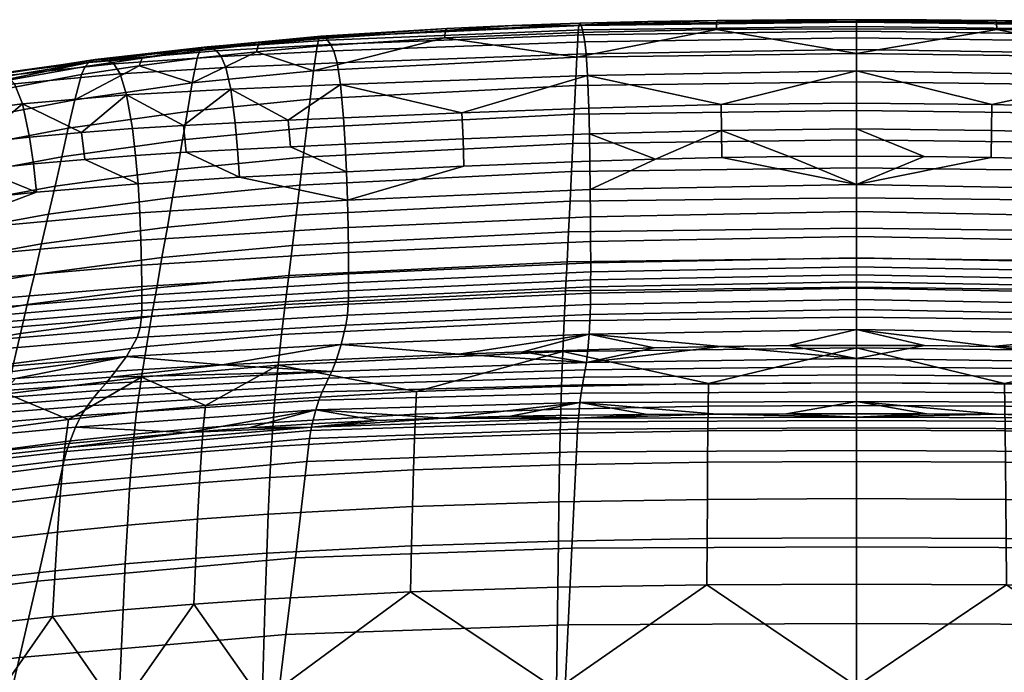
# Model space of a CAD drawing. Header units: millimetres. Extents: x -338 to 338, y -329 to 378.
# Tile 90 of 110: x -117 to 21, y 287 to 378. Entities that reach past the tile are written whole.
import ezdxf

# ---------------------------------------------------------------- set-up
doc = ezdxf.new("R2010")
doc.units = ezdxf.units.MM
doc.header["$MEASUREMENT"] = 0
doc.layers.add('sedak', color=7, linetype='Continuous', true_color=0xa5d07f)

msp = doc.modelspace()

# ---------------------------------------------------------------- meshes
at = {"layer": 'sedak'}
mesh = msp.add_polyface(dxfattribs=at)
corners = [(-37.67, 330.25, 1070.29), (-37.48, 332.01, 1092.91), (-46.56, 331.72, 1092.92), (-18.89, 332.45, 1092.89), (-28.24, 332.26, 1092.9), (-37.16, 336.92, 1121.54), (-71.2, 335.42, 1121.7), (-71.85, 332.75, 1108.07), (-37.31, 334.19, 1107.97), (-37.11, 338.33, 1125.81), (-71, 336.81, 1125.99), (-37.09, 339.88, 1128.34), (-70.89, 338.35, 1128.53), (-37.08, 340.77, 1129.05), (-70.86, 339.23, 1129.24), (-37.08, 341.76, 1129.45), (-70.85, 340.22, 1129.64), (-37.07, 342.87, 1129.59), (-70.84, 341.33, 1129.78), (-37.07, 344.12, 1129.49), (-70.84, 342.58, 1129.68), (-37.08, 347.1, 1128.63), (-70.86, 345.56, 1128.82), (-37.1, 350.57, 1126.38), (-70.9, 349.04, 1126.57), (-37.13, 354.36, 1122.1), (-70.98, 352.85, 1122.27), (-55.46, 331.38, 1092.94), (-37.18, 358.31, 1115.12), (-54.76, 357.61, 1115.19), (0, 355.07, 1122.01), (-18.79, 358.82, 1115.06), (-28.06, 358.6, 1115.09), (-37.35, 365.71, 1092.97), (-55.04, 365.04, 1093.01), (-54.88, 361.42, 1105.44), (-37.25, 362.11, 1105.38), (-37.52, 370.28, 1070.55), (-71.97, 369, 1070.55), (-37.7, 373.27, 1046.47), (-72.43, 372.03, 1046.4), (-37.89, 374.95, 1022.56), (-72.9, 373.69, 1022.44), (-38.07, 375.93, 998.77), (-73.36, 374.6, 998.61), (-38.24, 376.61, 975.84), (-73.8, 375.17, 975.65), (-38.42, 377.23, 952.21), (-74.26, 375.61, 952.03), (-18.87, 366.2, 1092.93), (-18.83, 362.61, 1105.34), (-47.96, 377.24, 928.83), (-57.13, 376.83, 928.81), (-29.09, 377.78, 928.86), (-38.61, 377.55, 928.85), (-19.46, 377.93, 928.87), (-40.76, 336.04, 640.98), (-40.96, 331.76, 615.03), (-80.65, 329.85, 615.21), (-80.17, 334.12, 641.13), (0, 336.55, 640.92), (0, 332.27, 614.97), (-40.57, 340.23, 667.58), (-79.67, 338.32, 667.73), (0, 340.74, 667.53), (-40.37, 344.27, 693.32), (-79.17, 342.35, 693.46), (-40.17, 348.47, 720.09), (-78.66, 346.55, 720.23), (-39.96, 352.71, 747.11), (-78.14, 350.79, 747.24), (-39.76, 356.87, 773.61), (-77.63, 354.95, 773.73), (-39.57, 360.77, 798.48), (-77.15, 358.85, 798.59), (-39.38, 364.89, 824.74), (-76.66, 362.96, 824.85), (-39.19, 368.87, 850.35), (-76.19, 366.95, 850.45), (-39, 372.84, 876.66), (-75.71, 370.91, 876.73), (-57.47, 375.53, 902.95), (-38.81, 376.28, 902.95), (-19.55, 376.67, 902.94), (-38.71, 377.28, 915.88), (-57.3, 376.54, 915.86), (-19.51, 377.67, 915.89)]
mesh.append_faces([[corners[k] for k in face] for face in [(0, 1, 2, 2), (0, 3, 4, 4), (5, 6, 7, 8), (9, 10, 6, 5), (11, 12, 10, 9), (13, 14, 12, 11), (15, 16, 14, 13), (17, 18, 16, 15), (19, 20, 18, 17), (21, 22, 20, 19), (23, 24, 22, 21), (25, 26, 24, 23), (8, 27, 2, 2), (8, 2, 1, 1), (8, 4, 3, 3), (27, 8, 7, 7), (1, 4, 8, 8), (26, 25, 28, 29), (25, 30, 31, 32), (32, 28, 25, 25), (33, 34, 35, 36), (34, 33, 37, 37), (37, 38, 34, 34), (39, 40, 38, 37), (41, 42, 40, 39), (43, 44, 42, 41), (45, 46, 44, 43), (47, 48, 46, 45), (49, 33, 36, 50), (37, 33, 49, 49), (29, 28, 36, 35), (31, 50, 32, 32), (32, 36, 28, 28), (50, 36, 32, 32), (48, 47, 51, 52), (47, 53, 54, 54), (55, 53, 47, 47), (54, 51, 47, 47), (56, 57, 58, 59), (60, 61, 57, 56), (62, 56, 59, 63), (64, 60, 56, 62), (65, 62, 63, 66), (67, 65, 66, 68), (69, 67, 68, 70), (71, 69, 70, 72), (73, 71, 72, 74), (75, 73, 74, 76), (77, 75, 76, 78), (79, 77, 78, 80), (81, 82, 79, 79), (79, 80, 81, 81), (79, 82, 83, 83), (84, 82, 81, 85), (86, 83, 82, 84), (84, 85, 51, 54), (86, 84, 53, 55), (85, 52, 51, 51), (84, 54, 53, 53)]])
mesh = msp.add_polyface(dxfattribs=at)
corners = [(-18.89, 332.45, 1092.89), (0, 330.8, 1070.27), (-9.46, 332.58, 1092.88), (-37.67, 330.25, 1070.29), (9.46, 332.58, 1092.88), (0, 332.62, 1092.88), (0, 337.61, 1121.46), (-37.16, 336.92, 1121.54), (-37.31, 334.19, 1107.97), (0, 334.84, 1107.92), (0, 339.03, 1125.73), (-37.11, 338.33, 1125.81), (0, 340.59, 1128.25), (-37.09, 339.88, 1128.34), (0, 341.48, 1128.96), (-37.08, 340.77, 1129.05), (0, 342.47, 1129.36), (-37.08, 341.76, 1129.45), (0, 343.58, 1129.49), (-37.07, 342.87, 1129.59), (0, 344.84, 1129.4), (-37.07, 344.12, 1129.49), (0, 347.81, 1128.54), (-37.08, 347.1, 1128.63), (0, 351.28, 1126.29), (-37.1, 350.57, 1126.38), (0, 355.07, 1122.01), (-37.13, 354.36, 1122.1), (-9.42, 358.97, 1115.05), (-18.79, 358.82, 1115.06), (0, 359.02, 1115.04), (18.89, 332.45, 1092.89), (9.42, 358.97, 1115.05), (18.79, 358.82, 1115.06), (0, 366.39, 1092.91), (-18.87, 366.2, 1092.93), (-18.83, 362.61, 1105.34), (0, 362.81, 1105.32), (0, 370.93, 1070.52), (-37.52, 370.28, 1070.55), (0, 373.88, 1046.46), (-37.7, 373.27, 1046.47), (0, 375.51, 1022.56), (-37.89, 374.95, 1022.56), (0, 376.44, 998.79), (-38.07, 375.93, 998.77), (0, 377.09, 975.86), (-38.24, 376.61, 975.84), (0, 377.71, 952.24), (-38.42, 377.23, 952.21), (18.87, 366.2, 1092.93), (18.83, 362.61, 1105.34), (-19.46, 377.93, 928.87), (-9.75, 378.02, 928.87), (9.75, 378.02, 928.87), (0, 378.05, 928.87), (19.46, 377.93, 928.87), (0, 344.78, 693.27), (0, 340.74, 667.53), (-40.57, 340.23, 667.58), (-40.37, 344.27, 693.32), (0, 348.98, 720.04), (-40.17, 348.47, 720.09), (0, 353.22, 747.06), (-39.96, 352.71, 747.11), (0, 357.38, 773.56), (-39.76, 356.87, 773.61), (0, 361.28, 798.44), (-39.57, 360.77, 798.48), (0, 365.4, 824.7), (-39.38, 364.89, 824.74), (0, 369.38, 850.31), (-39.19, 368.87, 850.35), (0, 373.35, 876.62), (-39, 372.84, 876.66), (-19.55, 376.67, 902.94), (0, 376.79, 902.93), (19.55, 376.67, 902.94), (0, 377.78, 915.89), (-19.51, 377.67, 915.89), (19.51, 377.67, 915.89)]
mesh.append_faces([[corners[k] for k in face] for face in [(0, 1, 2, 2), (3, 1, 0, 0), (4, 5, 1, 1), (2, 1, 5, 5), (6, 7, 8, 9), (10, 11, 7, 6), (12, 13, 11, 10), (14, 15, 13, 12), (16, 17, 15, 14), (18, 19, 17, 16), (20, 21, 19, 18), (22, 23, 21, 20), (24, 25, 23, 22), (26, 27, 25, 24), (9, 8, 0, 2), (5, 9, 2, 2), (26, 28, 29, 29), (28, 26, 30, 30), (4, 31, 9, 9), (30, 26, 32, 32), (33, 32, 26, 26), (4, 9, 5, 5), (34, 35, 36, 37), (35, 34, 38, 38), (38, 39, 35, 35), (40, 41, 39, 38), (42, 43, 41, 40), (44, 45, 43, 42), (46, 47, 45, 44), (48, 49, 47, 46), (50, 34, 37, 51), (38, 34, 50, 50), (28, 36, 29, 29), (37, 36, 28, 30), (52, 48, 53, 53), (49, 48, 52, 52), (51, 37, 32, 33), (54, 55, 48, 48), (53, 48, 55, 55), (48, 56, 54, 54), (32, 37, 30, 30), (57, 58, 59, 60), (61, 57, 60, 62), (63, 61, 62, 64), (65, 63, 64, 66), (67, 65, 66, 68), (69, 67, 68, 70), (71, 69, 70, 72), (73, 71, 72, 74), (75, 76, 73, 73), (73, 74, 75, 75), (73, 76, 77, 77), (78, 76, 75, 79), (80, 77, 76, 78), (78, 79, 53, 55), (79, 52, 53, 53), (54, 78, 55, 55), (54, 80, 78, 78)]])
mesh = msp.add_polyface(dxfattribs=at)
corners = [(0, 330.8, 1070.27), (37.67, 330.25, 1070.29), (18.89, 332.45, 1092.89), (9.46, 332.58, 1092.88), (37.48, 332.01, 1092.91), (28.24, 332.26, 1092.9), (46.56, 331.72, 1092.92), (37.16, 336.92, 1121.54), (0, 337.61, 1121.46), (0, 334.84, 1107.92), (37.31, 334.19, 1107.97), (37.11, 338.33, 1125.81), (0, 339.03, 1125.73), (37.09, 339.88, 1128.34), (0, 340.59, 1128.25), (37.08, 340.77, 1129.05), (0, 341.48, 1128.96), (37.08, 341.76, 1129.45), (0, 342.47, 1129.36), (37.07, 342.87, 1129.59), (0, 343.58, 1129.49), (37.07, 344.12, 1129.49), (0, 344.84, 1129.4), (37.08, 347.1, 1128.63), (0, 347.81, 1128.54), (37.1, 350.57, 1126.38), (0, 351.28, 1126.29), (37.13, 354.36, 1122.1), (0, 355.07, 1122.01), (55.46, 331.38, 1092.94), (28.06, 358.6, 1115.09), (18.79, 358.82, 1115.06), (70.98, 352.85, 1122.27), (54.76, 357.61, 1115.19), (37.18, 358.31, 1115.12), (37.35, 365.71, 1092.97), (18.87, 366.2, 1092.93), (18.83, 362.61, 1105.34), (37.25, 362.11, 1105.38), (37.52, 370.28, 1070.55), (0, 370.93, 1070.52), (37.7, 373.27, 1046.47), (0, 373.88, 1046.46), (37.89, 374.95, 1022.56), (0, 375.51, 1022.56), (38.07, 375.93, 998.77), (0, 376.44, 998.79), (38.24, 376.61, 975.84), (0, 377.09, 975.86), (38.42, 377.23, 952.21), (0, 377.71, 952.24), (55.04, 365.04, 1093.01), (54.88, 361.42, 1105.44), (19.46, 377.93, 928.87), (29.09, 377.78, 928.86), (38.61, 377.55, 928.85), (47.96, 377.24, 928.83), (57.13, 376.83, 928.81), (40.76, 336.04, 640.98), (40.96, 331.76, 615.03), (0, 332.27, 614.97), (0, 336.55, 640.92), (40.57, 340.23, 667.58), (0, 340.74, 667.53), (40.37, 344.27, 693.32), (0, 344.78, 693.27), (40.17, 348.47, 720.09), (0, 348.98, 720.04), (39.96, 352.71, 747.11), (0, 353.22, 747.06), (39.76, 356.87, 773.61), (0, 357.38, 773.56), (39.57, 360.77, 798.48), (0, 361.28, 798.44), (39.38, 364.89, 824.74), (0, 365.4, 824.7), (39.19, 368.87, 850.35), (0, 369.38, 850.31), (39, 372.84, 876.66), (0, 373.35, 876.62), (19.55, 376.67, 902.94), (38.81, 376.28, 902.95), (57.47, 375.53, 902.95), (38.71, 377.28, 915.88), (19.51, 377.67, 915.89), (57.3, 376.54, 915.86), (9.75, 378.02, 928.87)]
mesh.append_faces([[corners[k] for k in face] for face in [(0, 1, 2, 3), (1, 4, 5, 5), (1, 6, 4, 4), (7, 8, 9, 10), (11, 12, 8, 7), (13, 14, 12, 11), (15, 16, 14, 13), (17, 18, 16, 15), (19, 20, 18, 17), (21, 22, 20, 19), (23, 24, 22, 21), (25, 26, 24, 23), (27, 28, 26, 25), (10, 2, 5, 5), (9, 2, 10, 10), (10, 4, 6, 6), (10, 6, 29, 29), (10, 5, 4, 4), (28, 27, 30, 31), (27, 32, 33, 34), (27, 34, 30, 30), (35, 36, 37, 38), (36, 35, 39, 39), (39, 40, 36, 36), (41, 42, 40, 39), (43, 44, 42, 41), (45, 46, 44, 43), (47, 48, 46, 45), (49, 50, 48, 47), (51, 35, 38, 52), (39, 35, 51, 51), (38, 37, 31, 30), (30, 34, 38, 38), (34, 33, 52, 38), (49, 53, 50, 50), (49, 54, 53, 53), (55, 54, 49, 49), (49, 56, 55, 55), (49, 57, 56, 56), (58, 59, 60, 61), (62, 58, 61, 63), (64, 62, 63, 65), (66, 64, 65, 67), (68, 66, 67, 69), (70, 68, 69, 71), (72, 70, 71, 73), (74, 72, 73, 75), (76, 74, 75, 77), (78, 76, 77, 79), (80, 81, 78, 78), (78, 79, 80, 80), (78, 81, 82, 82), (83, 81, 80, 84), (85, 82, 81, 83), (85, 83, 56, 57), (83, 84, 54, 55), (84, 86, 53, 53), (84, 53, 54, 54), (83, 55, 56, 56)]])
mesh = msp.add_polyface(dxfattribs=at)
corners = [(-71.2, 335.42, 1121.7), (-100.33, 333.71, 1121.86), (-101.8, 331.08, 1108.17), (-71.85, 332.75, 1108.07), (-71, 336.81, 1125.99), (-99.92, 335.09, 1126.18), (-70.89, 338.35, 1128.53), (-99.71, 336.62, 1128.72), (-70.86, 339.23, 1129.24), (-99.67, 337.5, 1129.44), (-70.85, 340.22, 1129.64), (-99.65, 338.49, 1129.84), (-70.84, 341.33, 1129.78), (-99.66, 339.59, 1129.98), (-70.84, 342.58, 1129.68), (-99.67, 340.85, 1129.89), (-70.86, 345.56, 1128.82), (-99.71, 343.81, 1129.03), (-70.9, 349.04, 1126.57), (-99.8, 347.29, 1126.77), (-70.98, 352.85, 1122.27), (-99.95, 351.12, 1122.45), (-72.53, 330.65, 1092.96), (-55.46, 331.38, 1092.94), (-86.05, 356.06, 1115.34), (-100.19, 355.16, 1115.41), (-71.11, 356.83, 1115.27), (-54.76, 357.61, 1115.19), (-86.66, 363.67, 1093.05), (-93.87, 363.29, 1093.05), (-93.48, 359.56, 1105.56), (-86.32, 359.96, 1105.54), (-87.27, 368.37, 1070.49), (-101.8, 367.57, 1070.42), (-87.94, 371.37, 1046.3), (-102.68, 370.49, 1046.16), (-71.54, 364.34, 1093.04), (-79.25, 364.01, 1093.04), (-78.96, 360.32, 1105.52), (-71.3, 360.68, 1105.5), (-71.97, 369, 1070.55), (-72.43, 372.03, 1046.4), (-72.9, 373.69, 1022.44), (-88.6, 372.93, 1022.29), (-73.36, 374.6, 998.61), (-89.26, 373.69, 998.44), (-73.8, 375.17, 975.65), (-89.89, 374.06, 975.46), (-74.26, 375.61, 952.03), (-90.55, 374.28, 951.86), (-55.04, 365.04, 1093.01), (-54.88, 361.42, 1105.44), (-100.54, 359.1, 1105.58), (-74.71, 375.73, 928.72), (-91.21, 374.17, 928.6), (-57.13, 376.83, 928.81), (-79.67, 338.32, 667.73), (-80.17, 334.12, 641.13), (-99.03, 332.44, 641.26), (-98.31, 336.63, 667.85), (-79.17, 342.35, 693.46), (-97.6, 340.66, 693.57), (-78.66, 346.55, 720.23), (-96.86, 344.86, 720.33), (-78.14, 350.79, 747.24), (-96.11, 349.1, 747.33), (-77.63, 354.95, 773.73), (-95.38, 353.25, 773.82), (-77.15, 358.85, 798.59), (-94.7, 357.16, 798.68), (-76.66, 362.96, 824.85), (-94, 361.27, 824.92), (-76.19, 366.95, 850.45), (-93.32, 365.25, 850.52), (-75.71, 370.91, 876.73), (-92.64, 369.22, 876.77), (-100.04, 371.61, 902.95), (-91.94, 372.67, 902.93), (-83.7, 373.58, 902.93), (-75.23, 374.35, 902.94), (-57.47, 375.53, 902.95), (-74.97, 375.38, 915.81), (-83.39, 374.62, 915.77), (-91.58, 373.73, 915.74), (-57.3, 376.54, 915.86)]
mesh.append_faces([[corners[k] for k in face] for face in [(0, 1, 2, 3), (4, 5, 1, 0), (6, 7, 5, 4), (8, 9, 7, 6), (10, 11, 9, 8), (12, 13, 11, 10), (14, 15, 13, 12), (16, 17, 15, 14), (18, 19, 17, 16), (20, 21, 19, 18), (3, 22, 23, 23), (21, 20, 24, 25), (20, 26, 24, 24), (27, 26, 20, 20), (28, 29, 30, 31), (29, 28, 32, 32), (32, 33, 29, 29), (34, 35, 33, 32), (36, 37, 38, 39), (37, 28, 31, 38), (37, 36, 40, 40), (32, 28, 37, 37), (40, 32, 37, 37), (41, 34, 32, 40), (42, 43, 34, 41), (44, 45, 43, 42), (46, 47, 45, 44), (48, 49, 47, 46), (50, 36, 39, 51), (40, 36, 50, 50), (25, 24, 30, 52), (24, 26, 38, 31), (26, 27, 51, 39), (26, 39, 38, 38), (31, 30, 24, 24), (49, 48, 53, 54), (48, 55, 53, 53), (56, 57, 58, 59), (60, 56, 59, 61), (62, 60, 61, 63), (64, 62, 63, 65), (66, 64, 65, 67), (68, 66, 67, 69), (70, 68, 69, 71), (72, 70, 71, 73), (74, 72, 73, 75), (76, 77, 75, 75), (78, 79, 74, 74), (75, 77, 78, 78), (74, 75, 78, 78), (74, 79, 80, 80), (81, 79, 78, 82), (82, 78, 77, 83), (84, 80, 79, 81), (83, 54, 82, 82), (82, 53, 81, 81), (84, 81, 53, 55), (82, 54, 53, 53)]])
mesh = msp.add_polyface(dxfattribs=at)
corners = [(-130.44, 359.86, 1093.09), (-138.5, 358.67, 1093.12), (-137.89, 355.12, 1105.78), (-129.83, 356.22, 1105.72), (-131.57, 364.34, 1070.32), (-115.32, 361.66, 1093.05), (-122.73, 360.85, 1093.06), (-122.15, 357.15, 1105.67), (-114.77, 357.92, 1105.64), (-116.31, 366.32, 1070.36), (-117.41, 369.09, 1046.04), (-132.83, 366.88, 1045.95), (-118.51, 370.27, 1021.96), (-134.12, 367.81, 1021.86), (-119.61, 370.55, 998.1), (-135.41, 367.84, 998.07), (-120.67, 370.42, 975.23), (-136.66, 367.5, 975.37), (-121.77, 370.08, 951.85), (-137.96, 366.98, 952.31), (-100.99, 362.85, 1093.04), (-108.1, 362.32, 1093.05), (-107.6, 358.56, 1105.61), (-100.54, 359.1, 1105.58), (-101.8, 367.57, 1070.42), (-102.68, 370.49, 1046.16), (-103.57, 371.88, 1022.11), (-104.45, 372.42, 998.24), (-105.3, 372.54, 975.29), (-106.18, 372.48, 951.75), (-93.87, 363.29, 1093.05), (-93.48, 359.56, 1105.56), (-88.6, 372.93, 1022.29), (-87.94, 371.37, 1046.3), (-89.26, 373.69, 998.44), (-89.89, 374.06, 975.46), (-90.55, 374.28, 951.86), (-129.38, 352.38, 1115.63), (-114.36, 353.99, 1115.51), (-100.19, 355.16, 1115.41), (-107.06, 372.08, 928.59), (-122.89, 369.41, 928.87), (-91.21, 374.17, 928.6), (-139.3, 366.07, 929.62), (-94.7, 357.16, 798.68), (-95.38, 353.25, 773.82), (-112.67, 350.91, 773.98), (-111.76, 354.81, 798.83), (-110.82, 358.92, 825.07), (-128.84, 351.66, 799.11), (-127.66, 355.78, 825.33), (-94, 361.27, 824.92), (-126.53, 359.76, 850.91), (-145.05, 351.68, 825.78), (-143.71, 355.68, 851.36), (-109.92, 362.91, 850.65), (-93.32, 365.25, 850.52), (-125.38, 363.77, 877.16), (-142.35, 359.74, 877.65), (-109, 366.88, 876.89), (-92.64, 369.22, 876.77), (-124.18, 367.4, 903.32), (-140.89, 363.6, 903.97), (-108.06, 370.39, 903.02), (-100.04, 371.61, 902.95), (-91.58, 373.73, 915.74), (-91.94, 372.67, 902.93), (-99.61, 372.7, 915.74), (-107.56, 371.52, 915.79), (-123.53, 368.68, 916.17), (-140.1, 365.11, 916.87)]
mesh.append_faces([[corners[k] for k in face] for face in [(0, 1, 2, 3), (1, 0, 4, 4), (5, 6, 7, 8), (6, 0, 3, 7), (6, 5, 9, 9), (4, 0, 6, 6), (9, 4, 6, 6), (10, 11, 4, 9), (12, 13, 11, 10), (14, 15, 13, 12), (16, 17, 15, 14), (18, 19, 17, 16), (20, 21, 22, 23), (21, 5, 8, 22), (21, 20, 24, 24), (9, 5, 21, 21), (24, 9, 21, 21), (25, 10, 9, 24), (26, 12, 10, 25), (27, 14, 12, 26), (28, 16, 14, 27), (29, 18, 16, 28), (30, 20, 23, 31), (24, 20, 30, 30), (32, 26, 25, 33), (34, 27, 26, 32), (35, 28, 27, 34), (36, 29, 28, 35), (37, 38, 7, 3), (38, 39, 22, 8), (38, 8, 7, 7), (39, 23, 22, 22), (18, 29, 40, 41), (29, 36, 42, 40), (19, 18, 41, 43), (44, 45, 46, 47), (48, 47, 49, 50), (51, 44, 47, 48), (52, 50, 53, 54), (55, 48, 50, 52), (56, 51, 48, 55), (57, 52, 54, 58), (59, 55, 52, 57), (60, 56, 55, 59), (61, 57, 58, 62), (63, 59, 57, 61), (59, 63, 64, 64), (60, 59, 64, 64), (65, 66, 64, 67), (67, 64, 63, 68), (68, 63, 61, 69), (62, 70, 69, 61), (40, 67, 68, 68), (68, 69, 40, 40), (69, 70, 43, 43), (42, 65, 67, 67), (69, 43, 41, 41), (67, 40, 42, 42), (69, 41, 40, 40)]])
mesh = msp.add_polyface(dxfattribs=at)
corners = [(-120.96, 324.19, 1023.41), (-134.37, 322.98, 1023.42), (-135.57, 321.8, 1000.28), (-122.01, 323, 1000.15), (-119.91, 325.25, 1046.73), (-133.16, 324.04, 1046.73), (-118.83, 326.3, 1070.28), (-131.92, 325.07, 1070.33), (-107.26, 324.18, 1000.16), (-123.05, 321.56, 976.82), (-108.12, 322.83, 976.68), (-106.41, 325.3, 1023.45), (-105.55, 326.32, 1046.76), (-104.68, 327.32, 1070.27), (-131.08, 325.95, 1084.92), (-118.01, 327.18, 1084.85), (-130.47, 326.77, 1093.09), (-142.96, 325.23, 1093.2), (-117.3, 328, 1093.02), (-103.99, 328.19, 1084.83), (-103.35, 329.02, 1092.99), (-88.47, 329.88, 1092.97), (-128.21, 331.38, 1122.05), (-142.98, 329.76, 1122.17), (-142.73, 327.22, 1108.42), (-129.19, 328.8, 1108.31), (-128.09, 332.74, 1126.39), (-143.38, 331.11, 1126.52), (-128.18, 334.26, 1128.96), (-143.9, 332.61, 1129.11), (-128.28, 335.13, 1129.69), (-144.17, 333.47, 1129.85), (-128.39, 336.1, 1130.1), (-144.42, 334.43, 1130.28), (-128.5, 337.19, 1130.25), (-144.66, 335.49, 1130.43), (-128.61, 338.42, 1130.17), (-144.85, 336.69, 1130.36), (-100.33, 333.71, 1121.86), (-101.8, 331.08, 1108.17), (-99.92, 335.09, 1126.18), (-99.71, 336.62, 1128.72), (-99.67, 337.5, 1129.44), (-99.65, 338.49, 1129.84), (-99.66, 339.59, 1129.98), (-99.67, 340.85, 1129.89), (-99.71, 343.81, 1129.03), (-128.77, 341.31, 1129.32), (-99.8, 347.29, 1126.77), (-128.9, 344.7, 1127.06), (-99.95, 351.12, 1122.45), (-129.08, 348.44, 1122.72), (-130.07, 327.35, 1097.9), (-142.85, 325.8, 1098.01), (-100.19, 355.16, 1115.41), (-114.36, 353.99, 1115.51), (-129.38, 352.38, 1115.63), (-129.83, 356.22, 1105.72), (-137.89, 355.12, 1105.78), (-90.81, 324.25, 589.53), (-91.11, 321.13, 575.9), (-100.74, 320.24, 576.05), (-100.39, 323.34, 589.65), (-109.9, 322.28, 589.78), (-119.37, 321.04, 589.96), (-118.47, 325.84, 615.59), (-99.72, 328.17, 615.36), (-117.55, 330.1, 641.47), (-137.24, 322.71, 615.95), (-136.08, 326.96, 641.8), (-99.03, 332.44, 641.26), (-116.58, 334.29, 668.04), (-134.87, 331.15, 668.37), (-98.31, 336.63, 667.85), (-115.64, 338.32, 693.76), (-133.69, 335.18, 694.07), (-97.6, 340.66, 693.57), (-114.65, 342.52, 720.51), (-132.45, 339.38, 720.81), (-96.86, 344.86, 720.33), (-113.65, 346.76, 747.5), (-131.2, 343.61, 747.8), (-96.11, 349.1, 747.33), (-112.67, 350.91, 773.98), (-129.98, 347.76, 774.26), (-95.38, 353.25, 773.82), (-111.76, 354.81, 798.83), (-128.84, 351.66, 799.11)]
mesh.append_faces([[corners[k] for k in face] for face in [(0, 1, 2, 3), (4, 5, 1, 0), (6, 7, 5, 4), (8, 3, 9, 10), (11, 0, 3, 8), (12, 4, 0, 11), (13, 6, 4, 12), (14, 7, 6, 15), (16, 17, 14, 14), (14, 15, 18, 16), (13, 19, 15, 6), (15, 19, 20, 18), (21, 20, 19, 19), (22, 23, 24, 25), (26, 27, 23, 22), (28, 29, 27, 26), (30, 31, 29, 28), (32, 33, 31, 30), (34, 35, 33, 32), (36, 37, 35, 34), (38, 22, 25, 39), (40, 26, 22, 38), (41, 28, 26, 40), (42, 30, 28, 41), (43, 32, 30, 42), (44, 34, 32, 43), (45, 36, 34, 44), (46, 47, 36, 45), (48, 49, 47, 46), (50, 51, 49, 48), (17, 16, 52, 53), (39, 18, 20, 20), (52, 16, 18, 18), (39, 20, 21, 21), (52, 25, 24, 53), (52, 39, 25, 25), (18, 39, 52, 52), (51, 50, 54, 55), (51, 55, 56, 56), (57, 58, 56, 56), (59, 60, 61, 62), (63, 64, 65, 65), (66, 62, 63, 63), (65, 66, 63, 63), (59, 62, 66, 66), (67, 65, 68, 69), (70, 66, 65, 67), (71, 67, 69, 72), (73, 70, 67, 71), (74, 71, 72, 75), (76, 73, 71, 74), (77, 74, 75, 78), (79, 76, 74, 77), (80, 77, 78, 81), (82, 79, 77, 80), (83, 80, 81, 84), (85, 82, 80, 83), (86, 83, 84, 87)]])
mesh = msp.add_polyface(dxfattribs=at)
corners = [(-74.98, 324.97, 976.83), (-108.12, 322.83, 976.68), (-108.94, 321.2, 954.41), (-75.42, 323.61, 954.45), (-74.53, 326.13, 1000.34), (-107.26, 324.18, 1000.16), (-74.08, 327.12, 1023.61), (-106.41, 325.3, 1023.45), (-73.63, 328.03, 1046.85), (-105.55, 326.32, 1046.76), (-73.17, 328.97, 1070.29), (-104.68, 327.32, 1070.27), (-38.39, 325.95, 976.96), (-38.57, 324.66, 954.59), (-38.21, 327.12, 1000.45), (-38.03, 328.19, 1023.68), (-37.85, 329.21, 1046.88), (-37.67, 330.25, 1070.29), (-93.37, 320.45, 931.21), (-84.75, 321.12, 931.22), (-75.9, 321.69, 931.26), (-66.85, 322.14, 931.29), (-57.63, 322.48, 931.32), (-48.25, 322.72, 931.35), (-38.75, 322.88, 931.36), (-29.15, 322.98, 931.38), (-103.99, 328.19, 1084.83), (-88.47, 329.88, 1092.97), (-55.46, 331.38, 1092.94), (-72.53, 330.65, 1092.96), (-28.24, 332.26, 1092.9), (-37.48, 332.01, 1092.91), (-46.56, 331.72, 1092.92), (-71.85, 332.75, 1108.07), (-101.8, 331.08, 1108.17), (-76.09, 320.72, 922.95), (-76, 321.21, 926.91), (-110, 318.36, 927.06), (-110.17, 317.8, 923.12), (-38.83, 321.97, 923.02), (-38.79, 322.44, 927), (-76.27, 319.62, 915.41), (-110.49, 316.59, 915.61), (-38.9, 320.92, 915.45), (-76.68, 316.43, 896.29), (-111.26, 313.27, 896.5), (-39.06, 317.78, 896.26), (-81.59, 318.5, 563.61), (-81.81, 314.17, 551.11), (-91.64, 313.45, 551.34), (-91.37, 317.76, 563.78), (-41.32, 320.32, 563.19), (-41.41, 315.95, 550.54), (-61.8, 315.26, 550.77), (-61.65, 319.61, 563.36), (-81.12, 325.01, 589.44), (-81.37, 321.88, 575.78), (-91.11, 321.13, 575.9), (-90.81, 324.25, 589.53), (-41.14, 326.9, 589.2), (-41.24, 323.74, 575.46), (-61.51, 323.02, 575.59), (-61.35, 326.16, 589.29), (-80.65, 329.85, 615.21), (-99.72, 328.17, 615.36), (-40.96, 331.76, 615.03), (-20.64, 327.28, 589.14), (-80.17, 334.12, 641.13), (-99.03, 332.44, 641.26)]
mesh.append_faces([[corners[k] for k in face] for face in [(0, 1, 2, 3), (4, 5, 1, 0), (6, 7, 5, 4), (8, 9, 7, 6), (10, 11, 9, 8), (12, 0, 3, 13), (14, 4, 0, 12), (15, 6, 4, 14), (16, 8, 6, 15), (17, 10, 8, 16), (3, 18, 19, 19), (3, 20, 21, 21), (13, 22, 23, 23), (13, 23, 24, 24), (3, 21, 22, 22), (3, 19, 20, 20), (3, 2, 18, 18), (13, 3, 22, 22), (13, 24, 25, 25), (26, 11, 10, 10), (10, 27, 26, 26), (10, 17, 28, 29), (10, 29, 27, 27), (30, 31, 17, 17), (32, 28, 17, 17), (33, 27, 29, 29), (27, 33, 34, 34), (35, 36, 37, 38), (39, 40, 36, 35), (41, 35, 38, 42), (43, 39, 35, 41), (44, 41, 42, 45), (46, 43, 41, 44), (36, 19, 18, 18), (36, 21, 20, 20), (40, 23, 22, 22), (22, 21, 36, 36), (20, 19, 36, 36), (36, 40, 22, 22), (37, 36, 18, 18), (40, 25, 24, 24), (24, 23, 40, 40), (47, 48, 49, 50), (51, 52, 53, 54), (54, 53, 48, 47), (55, 56, 57, 58), (56, 47, 50, 57), (59, 60, 61, 62), (60, 51, 54, 61), (61, 54, 47, 56), (62, 61, 56, 55), (63, 55, 58, 58), (64, 63, 58, 58), (62, 55, 63, 63), (65, 59, 62, 62), (63, 65, 62, 62), (66, 59, 65, 65), (67, 63, 64, 68)]])
mesh = msp.add_polyface(dxfattribs=at)
corners = [(0, 326.13, 976.99), (-38.39, 325.95, 976.96), (-38.57, 324.66, 954.59), (0, 324.81, 954.62), (0, 327.37, 1000.47), (-38.21, 327.12, 1000.45), (0, 328.53, 1023.69), (-38.03, 328.19, 1023.68), (0, 329.66, 1046.88), (-37.85, 329.21, 1046.88), (0, 330.8, 1070.27), (-37.67, 330.25, 1070.29), (38.39, 325.95, 976.96), (38.57, 324.66, 954.59), (38.21, 327.12, 1000.45), (38.03, 328.19, 1023.68), (37.85, 329.21, 1046.88), (37.67, 330.25, 1070.29), (-19.48, 323.03, 931.38), (-9.75, 323.05, 931.39), (0, 323.06, 931.39), (9.75, 323.05, 931.39), (-29.15, 322.98, 931.38), (19.48, 323.03, 931.38), (29.15, 322.98, 931.38), (38.75, 322.88, 931.36), (48.25, 322.72, 931.35), (57.63, 322.48, 931.32), (28.24, 332.26, 1092.9), (18.89, 332.45, 1092.89), (0, 322.15, 923.04), (0, 322.61, 927.02), (-38.79, 322.44, 927), (-38.83, 321.97, 923.02), (38.83, 321.97, 923.02), (38.79, 322.44, 927), (0, 321.1, 915.46), (-38.9, 320.92, 915.45), (38.9, 320.92, 915.45), (0, 317.97, 896.26), (-39.06, 317.78, 896.26), (39.06, 317.78, 896.26), (0, 320.81, 563.06), (0, 316.42, 550.38), (-20.77, 316.31, 550.42), (-20.73, 320.7, 563.09), (0, 311.25, 538.36), (-20.81, 311.14, 538.41), (-41.41, 315.95, 550.54), (-41.32, 320.32, 563.19), (41.32, 320.32, 563.19), (41.41, 315.95, 550.54), (20.77, 316.31, 550.42), (20.73, 320.7, 563.09), (20.81, 311.14, 538.41), (0, 327.39, 589.12), (0, 324.23, 575.37), (-20.69, 324.12, 575.39), (-20.64, 327.28, 589.14), (-41.24, 323.74, 575.46), (-41.14, 326.9, 589.2), (41.14, 326.9, 589.2), (41.24, 323.74, 575.46), (20.69, 324.12, 575.39), (20.64, 327.28, 589.14), (61.51, 323.02, 575.59), (61.65, 319.61, 563.36), (61.35, 326.16, 589.29), (0, 332.27, 614.97), (-40.96, 331.76, 615.03), (40.96, 331.76, 615.03)]
mesh.append_faces([[corners[k] for k in face] for face in [(0, 1, 2, 3), (4, 5, 1, 0), (6, 7, 5, 4), (8, 9, 7, 6), (10, 11, 9, 8), (12, 0, 3, 13), (14, 4, 0, 12), (15, 6, 4, 14), (16, 8, 6, 15), (17, 10, 8, 16), (3, 2, 18, 19), (3, 19, 20, 20), (21, 3, 20, 20), (22, 18, 2, 2), (13, 3, 23, 24), (13, 24, 25, 25), (13, 26, 27, 27), (13, 25, 26, 26), (28, 29, 17, 17), (23, 3, 21, 21), (30, 31, 32, 33), (34, 35, 31, 30), (36, 30, 33, 37), (38, 34, 30, 36), (39, 36, 37, 40), (41, 38, 36, 39), (31, 19, 18, 18), (22, 32, 18, 18), (31, 18, 32, 32), (31, 21, 20, 20), (35, 24, 23, 23), (23, 21, 31, 31), (35, 26, 25, 25), (27, 26, 35, 35), (25, 24, 35, 35), (31, 35, 23, 23), (31, 20, 19, 19), (42, 43, 44, 45), (43, 46, 47, 44), (45, 44, 48, 49), (50, 51, 52, 53), (52, 54, 46, 43), (53, 52, 43, 42), (55, 56, 57, 58), (56, 42, 45, 57), (57, 45, 49, 59), (58, 57, 59, 60), (61, 62, 63, 64), (62, 50, 53, 63), (63, 53, 42, 56), (64, 63, 56, 55), (65, 66, 50, 62), (67, 65, 62, 61), (68, 55, 58, 58), (69, 68, 58, 58), (64, 55, 68, 68), (70, 61, 64, 64), (68, 70, 64, 64), (67, 61, 70, 70)]])
mesh = msp.add_polyface(dxfattribs=at)
corners = [(-136.74, 320.32, 977.26), (-149.11, 319.18, 978.08), (-150.16, 317.38, 957.43), (-137.8, 318.49, 955.78), (-135.57, 321.8, 1000.28), (-147.9, 320.58, 1000.58), (-134.37, 322.98, 1023.42), (-146.63, 321.67, 1023.52), (-123.05, 321.56, 976.82), (-124.03, 319.79, 954.82), (-122.01, 323, 1000.15), (-108.12, 322.83, 976.68), (-108.94, 321.2, 954.41), (-151.15, 314.68, 935.81), (-138.88, 315.84, 933.49), (-125.06, 317.3, 932.06), (-109.82, 318.91, 931.39), (-93.37, 320.45, 931.21), (-139.28, 314.54, 925.12), (-139.08, 315.19, 929.15), (-151.33, 313.99, 931.43), (-151.48, 313.29, 927.26), (-125.46, 316.1, 923.78), (-125.27, 316.7, 927.74), (-110.17, 317.8, 923.12), (-110, 318.36, 927.06), (-139.65, 313.14, 917.26), (-151.79, 311.79, 918.95), (-125.83, 314.81, 916.16), (-110.49, 316.59, 915.61), (-140.6, 309.53, 897.26), (-152.68, 307.97, 897.94), (-126.73, 311.36, 896.78), (-111.26, 313.27, 896.5), (-130.42, 297.79, 811.72), (-144.82, 295.87, 811.89), (-114.26, 299.74, 811.56), (-78.26, 302.96, 811.32), (-76.68, 316.43, 896.29), (-121.1, 305.43, 540.78), (-121.49, 300.08, 530.45), (-131.24, 298.79, 531.11), (-130.8, 304.11, 541.35), (-141.01, 297.33, 531.87), (-140.53, 302.61, 542.01), (-101.69, 307.53, 539.9), (-101.97, 302.14, 529.43), (-111.75, 301.18, 529.89), (-111.41, 306.56, 540.3), (-92.14, 302.94, 529.03), (-92.41, 296.54, 518.04), (-102.29, 295.75, 518.48), (-91.9, 308.36, 539.56), (-139.47, 311.67, 565.28), (-140.01, 307.53, 553.31), (-149.76, 305.76, 553.94), (-149.17, 309.85, 565.77), (-150.33, 300.89, 542.79), (-120.26, 314.66, 564.51), (-120.69, 310.43, 552.31), (-130.33, 309.08, 552.77), (-129.85, 313.27, 564.86), (-101.05, 316.89, 563.98), (-101.37, 312.6, 551.6), (-111.05, 311.6, 551.92), (-110.67, 315.86, 564.22), (-91.64, 313.45, 551.34), (-91.37, 317.76, 563.78), (-138.95, 314.92, 577.05), (-157.66, 313.92, 591.12), (-138.37, 317.95, 590.43), (-119.37, 321.04, 589.96), (-119.84, 317.96, 576.46), (-129.38, 316.55, 576.73), (-128.85, 319.6, 590.17), (-100.39, 323.34, 589.65), (-100.74, 320.24, 576.05), (-110.31, 319.19, 576.23), (-109.9, 322.28, 589.78), (-91.11, 321.13, 575.9), (-137.24, 322.71, 615.95), (-156.34, 318.64, 616.51), (-118.47, 325.84, 615.59)]
mesh.append_faces([[corners[k] for k in face] for face in [(0, 1, 2, 3), (4, 5, 1, 0), (6, 7, 5, 4), (8, 0, 3, 9), (10, 4, 0, 8), (11, 8, 9, 12), (13, 14, 3, 2), (14, 15, 9, 3), (12, 16, 17, 17), (15, 16, 12, 9), (18, 19, 20, 21), (22, 23, 19, 18), (24, 25, 23, 22), (26, 18, 21, 27), (28, 22, 18, 26), (29, 24, 22, 28), (30, 26, 27, 31), (32, 28, 26, 30), (33, 29, 28, 32), (34, 32, 30, 35), (36, 33, 32, 34), (37, 38, 33, 36), (14, 13, 20, 19), (16, 15, 23, 25), (17, 16, 25, 25), (19, 23, 15, 14), (39, 40, 41, 42), (42, 41, 43, 44), (45, 46, 47, 48), (48, 47, 40, 39), (49, 50, 51, 46), (52, 49, 46, 45), (53, 54, 55, 56), (54, 44, 57, 55), (58, 59, 60, 61), (59, 39, 42, 60), (60, 42, 44, 54), (61, 60, 54, 53), (62, 63, 64, 65), (63, 45, 48, 64), (64, 48, 39, 59), (65, 64, 59, 58), (66, 52, 45, 63), (67, 66, 63, 62), (68, 53, 56, 56), (69, 70, 68, 68), (71, 72, 73, 74), (72, 58, 61, 73), (73, 61, 53, 68), (74, 73, 68, 70), (75, 76, 77, 78), (76, 62, 65, 77), (77, 65, 58, 72), (78, 77, 72, 71), (79, 67, 62, 76), (80, 70, 69, 81), (74, 70, 80, 80), (82, 71, 74, 74), (80, 82, 74, 74)]])
mesh = msp.add_polyface(dxfattribs=at)
corners = [(-39.69, 304.31, 811.23), (-39.06, 317.78, 896.26), (-76.68, 316.43, 896.29), (-78.26, 302.96, 811.32), (0, 304.51, 811.23), (0, 317.97, 896.26), (39.69, 304.31, 811.23), (39.06, 317.78, 896.26), (-40.21, 293.63, 743.13), (-79.57, 292.27, 743.24), (0, 293.83, 743.13), (40.21, 293.63, 743.13), (-40.72, 282.96, 675.1), (-80.88, 281.6, 675.22), (0, 283.15, 675.09), (40.72, 282.96, 675.1), (-41.11, 274.76, 623.61), (-81.85, 273.42, 623.76), (0, 274.96, 623.59), (41.11, 274.76, 623.61), (-41.38, 268.69, 589.85), (-82.53, 267.37, 590.09), (0, 268.87, 589.82), (41.38, 268.69, 589.85), (-41.48, 266.02, 578.59), (-82.79, 264.74, 578.93), (0, 266.2, 578.55), (41.48, 266.02, 578.59), (-41.58, 263, 569.54), (-83.03, 261.76, 569.99), (0, 263.18, 569.48), (41.58, 263, 569.54), (0, 259.21, 561.05), (-41.67, 259.03, 561.13), (41.67, 259.03, 561.13), (0, 269.55, 472.2), (0, 254.33, 450.72), (-42.23, 253.91, 451), (-42.04, 269.13, 472.48), (42.04, 269.13, 472.48), (42.23, 253.91, 451), (-82.9, 283, 495.78), (-83.39, 267.51, 473.51), (-103.64, 266.08, 474.41), (-102.94, 281.56, 496.66), (-41.85, 284.63, 494.77), (0, 285.06, 494.5), (41.85, 284.63, 494.77), (-92.41, 296.54, 518.04), (-82.45, 297.21, 517.67), (-62.22, 298.23, 517.12), (-41.67, 298.87, 516.75), (-20.89, 299.21, 516.56), (0, 299.31, 516.5), (20.89, 299.21, 516.56), (41.67, 298.87, 516.75), (-82.03, 309.06, 539.28), (-82.23, 303.63, 528.7), (-92.14, 302.94, 529.03), (-91.9, 308.36, 539.56), (-41.5, 310.79, 538.56), (-41.58, 305.32, 527.87), (-62.08, 304.66, 528.2), (-61.94, 310.12, 538.84), (0, 311.25, 538.36), (0, 305.76, 527.64), (-20.85, 305.66, 527.7), (-20.81, 311.14, 538.41), (41.5, 310.79, 538.56), (41.58, 305.32, 527.87), (20.85, 305.66, 527.7), (20.81, 311.14, 538.41), (-81.81, 314.17, 551.11), (-91.64, 313.45, 551.34), (-41.41, 315.95, 550.54), (-61.8, 315.26, 550.77), (-20.77, 316.31, 550.42), (41.41, 315.95, 550.54), (20.77, 316.31, 550.42)]
mesh.append_faces([[corners[k] for k in face] for face in [(0, 1, 2, 3), (4, 5, 1, 0), (6, 7, 5, 4), (8, 0, 3, 9), (10, 4, 0, 8), (11, 6, 4, 10), (12, 8, 9, 13), (14, 10, 8, 12), (15, 11, 10, 14), (16, 12, 13, 17), (18, 14, 12, 16), (19, 15, 14, 18), (20, 16, 17, 21), (22, 18, 16, 20), (23, 19, 18, 22), (24, 20, 21, 25), (26, 22, 20, 24), (27, 23, 22, 26), (28, 24, 25, 29), (30, 26, 24, 28), (31, 27, 26, 30), (32, 30, 28, 33), (34, 31, 30, 32), (35, 36, 37, 38), (39, 40, 36, 35), (41, 42, 43, 44), (45, 38, 42, 41), (46, 35, 38, 45), (47, 39, 35, 46), (48, 49, 41, 41), (41, 44, 48, 48), (50, 51, 45, 45), (41, 49, 50, 50), (45, 41, 50, 50), (52, 53, 46, 46), (45, 51, 52, 52), (46, 45, 52, 52), (54, 55, 47, 47), (46, 53, 54, 54), (47, 46, 54, 54), (56, 57, 58, 59), (57, 49, 48, 58), (60, 61, 62, 63), (61, 51, 50, 62), (62, 50, 49, 57), (63, 62, 57, 56), (64, 65, 66, 67), (65, 53, 52, 66), (66, 52, 51, 61), (67, 66, 61, 60), (68, 69, 70, 71), (69, 55, 54, 70), (70, 54, 53, 65), (71, 70, 65, 64), (72, 56, 59, 73), (74, 60, 63, 75), (75, 63, 56, 72), (76, 67, 60, 74), (77, 68, 71, 78)]])
mesh = msp.add_polyface(dxfattribs=at)
corners = [(-161.05, 283.54, 744.05), (-157.2, 294.21, 812.04), (-167.84, 293.01, 812.13), (-171.85, 282.34, 744.15), (-148.37, 285.2, 743.89), (-144.82, 295.87, 811.89), (-133.49, 287.11, 743.71), (-130.42, 297.79, 811.72), (-116.75, 289.07, 743.53), (-114.26, 299.74, 811.56), (-79.57, 292.27, 743.24), (-78.26, 302.96, 811.32), (-164.9, 272.88, 676.13), (-175.88, 271.69, 676.23), (-151.92, 274.54, 675.95), (-136.57, 276.45, 675.75), (-119.24, 278.4, 675.55), (-80.88, 281.6, 675.22), (-167.78, 264.74, 624.8), (-178.88, 263.55, 624.92), (-154.57, 266.39, 624.61), (-138.86, 268.29, 624.38), (-121.09, 270.23, 624.14), (-81.85, 273.42, 623.76), (-156.4, 260.51, 591.43), (-169.77, 258.9, 591.73), (-140.45, 262.37, 591.07), (-122.37, 264.26, 590.7), (-82.53, 267.37, 590.09), (-157.12, 258.05, 580.73), (-170.54, 256.48, 581.15), (-141.07, 259.86, 580.25), (-122.88, 261.71, 579.75), (-82.79, 264.74, 578.93), (-157.77, 255.28, 572.36), (-171.25, 253.76, 572.91), (-141.64, 257.04, 571.72), (-123.33, 258.83, 571.06), (-83.03, 261.76, 569.99), (-142.19, 253.26, 563.83), (-158.4, 251.56, 564.62), (-123.78, 254.99, 563.02), (-83.27, 257.83, 561.68), (-83.52, 252.33, 552.43), (-124.25, 249.57, 553.98), (-123.72, 264.11, 475.67), (-124.65, 248.9, 454.22), (-144.97, 246.28, 455.97), (-143.8, 261.48, 477.42), (-103.64, 266.08, 474.41), (-104.33, 250.86, 452.94), (-162.69, 273.51, 501.88), (-164.06, 258.07, 479.74), (-184.42, 253.86, 482.69), (-182.89, 269.27, 504.77), (-142.63, 276.93, 499.6), (-122.78, 279.58, 497.89), (-102.94, 281.56, 496.66), (-171.45, 285.46, 524.55), (-161.4, 287.53, 523.27), (-151.43, 289.39, 522.15), (-141.54, 291.03, 521.17), (-131.71, 292.47, 520.33), (-121.91, 293.72, 519.61), (-112.11, 294.81, 518.99), (-102.29, 295.75, 518.48), (-92.41, 296.54, 518.04), (-160.21, 298.95, 543.68), (-160.78, 293.76, 533.79), (-170.8, 291.65, 534.95), (-170.19, 296.78, 544.7), (-140.53, 302.61, 542.01), (-141.01, 297.33, 531.87), (-150.85, 295.65, 532.76), (-150.33, 300.89, 542.79), (-121.49, 300.08, 530.45), (-131.24, 298.79, 531.11), (-101.97, 302.14, 529.43), (-111.75, 301.18, 529.89)]
mesh.append_faces([[corners[k] for k in face] for face in [(0, 1, 2, 3), (4, 5, 1, 0), (6, 7, 5, 4), (8, 9, 7, 6), (10, 11, 9, 8), (12, 0, 3, 13), (14, 4, 0, 12), (15, 6, 4, 14), (16, 8, 6, 15), (17, 10, 8, 16), (18, 12, 13, 19), (20, 14, 12, 18), (21, 15, 14, 20), (22, 16, 15, 21), (23, 17, 16, 22), (24, 20, 18, 25), (26, 21, 20, 24), (27, 22, 21, 26), (28, 23, 22, 27), (29, 24, 25, 30), (31, 26, 24, 29), (32, 27, 26, 31), (33, 28, 27, 32), (34, 29, 30, 35), (36, 31, 29, 34), (37, 32, 31, 36), (38, 33, 32, 37), (39, 36, 34, 40), (41, 37, 36, 39), (42, 38, 37, 41), (43, 42, 41, 44), (45, 46, 47, 48), (49, 50, 46, 45), (51, 52, 53, 54), (55, 48, 52, 51), (56, 45, 48, 55), (57, 49, 45, 56), (58, 59, 51, 51), (51, 54, 58, 58), (60, 61, 55, 55), (51, 59, 60, 60), (55, 51, 60, 60), (62, 63, 56, 56), (55, 61, 62, 62), (56, 55, 62, 62), (64, 65, 57, 57), (56, 63, 64, 64), (57, 56, 64, 64), (57, 65, 66, 66), (67, 68, 69, 70), (68, 59, 58, 69), (71, 72, 73, 74), (72, 61, 60, 73), (73, 60, 59, 68), (74, 73, 68, 67), (75, 63, 62, 76), (76, 62, 61, 72), (77, 65, 64, 78), (78, 64, 63, 75)]])

doc.saveas('drawing.dxf')
